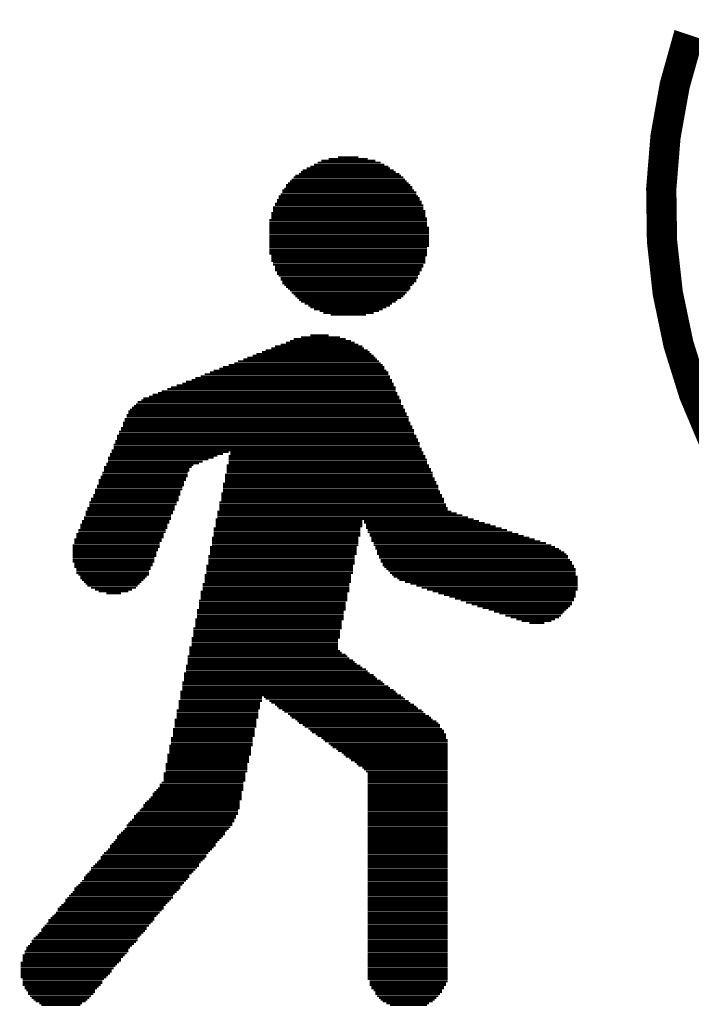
# Model space of a CAD drawing. Extents: x -1.3 to 24.2, y -3.9 to 39.2.
# Tile 14 of 31: x 5.8 to 11.4, y 11.1 to 19.4. Entities that reach past the tile are written whole.
import ezdxf

# ---------------------------------------------------------------- set-up
doc = ezdxf.new("R2010")
doc.units = 0
doc.layers.add('PIR_4_CLICK_V100_GTO', color=14, linetype='CONTINUOUS')

msp = doc.modelspace()

# ---------------------------------------------------------------- linework, layer by layer
at = {"layer": 'PIR_4_CLICK_V100_GTO', "const_width": 0.254}
msp.add_lwpolyline([(11.40968, 19.22526, 0.4608082), (14.99616, 13.26896)], format="xyb", dxfattribs=at)
at = {"layer": 'PIR_4_CLICK_V100_GTO', "const_width": 0.01524}
for points in [[(8.38708, 18.18386), (8.71474, 18.18386)], [(8.46582, 18.1991), (8.636, 18.1991)], [(8.16864, 18.08988), (8.93318, 18.08988)], [(8.20166, 18.10512), (8.9027, 18.10512)], [(8.23214, 18.12036), (8.88746, 18.12036)], [(8.26262, 18.1356), (8.85444, 18.1356)], [(8.29564, 18.15338), (8.82396, 18.15338)], [(8.32612, 18.16862), (8.77824, 18.16862)], [(8.0772, 18.01114), (9.02716, 18.01114)], [(8.09244, 18.02892), (9.01192, 18.02892)], [(8.10768, 18.04416), (8.99414, 18.04416)], [(8.13816, 18.0594), (8.9789, 18.0594)], [(8.1534, 18.07464), (8.94842, 18.07464)], [(8.0137, 17.93494), (9.08812, 17.93494)], [(8.02894, 17.96542), (9.07288, 17.96542)], [(8.02894, 17.95018), (9.08812, 17.95018)], [(8.04418, 17.98066), (9.05764, 17.98066)], [(8.06196, 17.9959), (9.0424, 17.9959)], [(7.95274, 17.84096), (9.15162, 17.84096)], [(7.96798, 17.87144), (9.13638, 17.87144)], [(7.96798, 17.8562), (9.15162, 17.8562)], [(7.98322, 17.88668), (9.12114, 17.88668)], [(7.99846, 17.9197), (9.10336, 17.9197)], [(7.99846, 17.90446), (9.12114, 17.90446)], [(7.91972, 17.77746), (9.1821, 17.77746)], [(7.91972, 17.76222), (9.1821, 17.76222)], [(7.9375, 17.81048), (9.16686, 17.81048)], [(7.9375, 17.79524), (9.1821, 17.79524)], [(7.95274, 17.82572), (9.16686, 17.82572)], [(7.90448, 17.73174), (9.19734, 17.73174)], [(7.90448, 17.7165), (9.19734, 17.7165)], [(7.90448, 17.70126), (9.19734, 17.70126)], [(7.90448, 17.68602), (9.21258, 17.68602)], [(7.91972, 17.74698), (9.19734, 17.74698)], [(7.88924, 17.67078), (9.21258, 17.67078)], [(7.88924, 17.653), (9.21258, 17.653)], [(7.88924, 17.63776), (9.21258, 17.63776)], [(7.88924, 17.62252), (9.21258, 17.62252)], [(7.88924, 17.60728), (9.22782, 17.60728)], [(7.88924, 17.59204), (9.22782, 17.59204)], [(7.88924, 17.5768), (9.22782, 17.5768)], [(7.88924, 17.56156), (9.22782, 17.56156)], [(7.88924, 17.54378), (9.22782, 17.54378)], [(7.88924, 17.52854), (9.22782, 17.52854)], [(7.88924, 17.5133), (9.22782, 17.5133)], [(7.88924, 17.49806), (9.22782, 17.49806)], [(7.88924, 17.48282), (9.22782, 17.48282)], [(7.88924, 17.46758), (9.22782, 17.46758)], [(7.88924, 17.45234), (9.22782, 17.45234)], [(7.88924, 17.4371), (9.21258, 17.4371)], [(7.88924, 17.41932), (9.21258, 17.41932)], [(7.88924, 17.40408), (9.21258, 17.40408)], [(7.88924, 17.38884), (9.21258, 17.38884)], [(7.90448, 17.3736), (9.21258, 17.3736)], [(7.90448, 17.35836), (9.19734, 17.35836)], [(7.90448, 17.34312), (9.19734, 17.34312)], [(7.90448, 17.32788), (9.19734, 17.32788)], [(7.91972, 17.31264), (9.19734, 17.31264)], [(7.91972, 17.29486), (9.1821, 17.29486)], [(7.9375, 17.27962), (9.1821, 17.27962)], [(7.9375, 17.26438), (9.16686, 17.26438)], [(7.9375, 17.24914), (9.16686, 17.24914)], [(7.95274, 17.2339), (9.15162, 17.2339)], [(7.95274, 17.21866), (9.15162, 17.21866)], [(7.96798, 17.20342), (9.13638, 17.20342)], [(7.98322, 17.18564), (9.13638, 17.18564)], [(7.98322, 17.1704), (9.12114, 17.1704)], [(7.99846, 17.15516), (9.12114, 17.15516)], [(7.99846, 17.13992), (9.10336, 17.13992)], [(8.0137, 17.12468), (9.08812, 17.12468)], [(8.02894, 17.10944), (9.07288, 17.10944)], [(8.04418, 17.0942), (9.07288, 17.0942)], [(8.06196, 17.07896), (9.05764, 17.07896)], [(8.0772, 17.06118), (9.0424, 17.06118)], [(8.09244, 17.04594), (9.02716, 17.04594)], [(8.10768, 17.0307), (9.01192, 17.0307)], [(8.12292, 17.01546), (8.99414, 17.01546)], [(8.13816, 17.00022), (8.96366, 17.00022)], [(8.1534, 16.98498), (8.94842, 16.98498)], [(8.18642, 16.96974), (8.91794, 16.96974)], [(8.2169, 16.95196), (8.9027, 16.95196)], [(8.23214, 16.93672), (8.86968, 16.93672)], [(8.26262, 16.92148), (8.8392, 16.92148)], [(8.31088, 16.90624), (8.80872, 16.90624)], [(8.34136, 16.891), (8.763, 16.891)], [(8.40232, 16.87576), (8.6995, 16.87576)], [(8.1534, 16.6878), (8.48106, 16.6878)], [(8.23214, 16.70304), (8.38708, 16.70304)], [(7.9375, 16.6116), (8.66902, 16.6116)], [(7.98322, 16.62684), (8.636, 16.62684)], [(8.02894, 16.64208), (8.60552, 16.64208)], [(8.06196, 16.65732), (8.57504, 16.65732)], [(8.09244, 16.67256), (8.52932, 16.67256)], [(7.70382, 16.51762), (8.77824, 16.51762)], [(7.74954, 16.53286), (8.763, 16.53286)], [(7.78002, 16.5481), (8.74522, 16.5481)], [(7.82828, 16.56334), (8.72998, 16.56334)], [(7.85876, 16.57858), (8.71474, 16.57858)], [(7.90448, 16.59382), (8.68426, 16.59382)], [(7.50062, 16.43888), (8.85444, 16.43888)], [(7.54634, 16.45412), (8.8392, 16.45412)], [(7.5946, 16.46936), (8.82396, 16.46936)], [(7.62508, 16.48714), (8.80872, 16.48714)], [(7.6708, 16.50238), (8.79348, 16.50238)], [(7.31266, 16.36014), (8.9027, 16.36014)], [(7.34568, 16.37792), (8.88746, 16.37792)], [(7.3914, 16.39316), (8.88746, 16.39316)], [(7.42188, 16.4084), (8.86968, 16.4084)], [(7.47014, 16.42364), (8.85444, 16.42364)], [(7.112, 16.28394), (8.93318, 16.28394)], [(7.15772, 16.29918), (8.93318, 16.29918)], [(7.1882, 16.31442), (8.91794, 16.31442)], [(7.23646, 16.32966), (8.91794, 16.32966)], [(7.26694, 16.3449), (8.9027, 16.3449)], [(6.87832, 16.18996), (8.9789, 16.18996)], [(6.9088, 16.2052), (8.96366, 16.2052)], [(6.95452, 16.22044), (8.96366, 16.22044)], [(6.985, 16.23568), (8.94842, 16.23568)], [(7.03326, 16.25346), (8.94842, 16.25346)], [(7.06374, 16.2687), (8.94842, 16.2687)], [(6.75386, 16.11122), (9.01192, 16.11122)], [(6.7691, 16.12646), (8.99414, 16.12646)], [(6.78434, 16.14424), (8.99414, 16.14424)], [(6.81482, 16.15948), (8.99414, 16.15948)], [(6.83006, 16.17472), (8.9789, 16.17472)], [(6.69036, 16.03502), (9.0424, 16.03502)], [(6.7056, 16.0655), (9.02716, 16.0655)], [(6.7056, 16.05026), (9.0424, 16.05026)], [(6.72084, 16.08074), (9.02716, 16.08074)], [(6.73608, 16.09598), (9.01192, 16.09598)], [(6.65988, 15.97152), (9.07288, 15.97152)], [(6.65988, 15.95628), (9.07288, 15.95628)], [(6.65988, 15.94104), (9.08812, 15.94104)], [(6.67512, 16.002), (9.05764, 16.002)], [(6.67512, 15.98676), (9.05764, 15.98676)], [(6.69036, 16.01978), (9.05764, 16.01978)], [(6.61162, 15.8623), (9.12114, 15.8623)], [(6.62686, 15.89532), (9.10336, 15.89532)], [(6.62686, 15.87754), (9.10336, 15.87754)], [(6.64464, 15.9258), (9.08812, 15.9258)], [(6.64464, 15.91056), (9.10336, 15.91056)], [(6.58114, 15.7861), (9.15162, 15.7861)], [(6.59638, 15.81658), (9.13638, 15.81658)], [(6.59638, 15.80134), (9.15162, 15.80134)], [(6.61162, 15.84706), (9.12114, 15.84706)], [(6.61162, 15.83182), (9.13638, 15.83182)], [(6.55066, 15.70736), (7.50062, 15.70736)], [(6.55066, 15.69212), (7.45236, 15.69212)], [(6.5659, 15.73784), (9.16686, 15.73784)], [(6.5659, 15.7226), (7.54634, 15.7226)], [(6.58114, 15.76832), (9.15162, 15.76832)], [(6.58114, 15.75308), (9.16686, 15.75308)], [(7.54634, 15.69212), (9.19734, 15.69212)], [(7.56158, 15.7226), (9.1821, 15.7226)], [(7.56158, 15.70736), (9.1821, 15.70736)], [(6.52018, 15.62862), (7.29742, 15.62862)], [(6.52018, 15.61338), (7.2517, 15.61338)], [(6.53542, 15.67688), (7.42188, 15.67688)], [(6.53542, 15.66164), (7.37616, 15.66164)], [(6.53542, 15.64386), (7.3279, 15.64386)], [(7.5311, 15.61338), (9.22782, 15.61338)], [(7.54634, 15.67688), (9.19734, 15.67688)], [(7.54634, 15.66164), (9.21258, 15.66164)], [(7.54634, 15.64386), (9.21258, 15.64386)], [(7.54634, 15.62862), (9.21258, 15.62862)], [(6.48716, 15.55242), (7.20344, 15.55242)], [(6.48716, 15.53464), (7.20344, 15.53464)], [(6.5024, 15.59814), (7.23646, 15.59814)], [(6.5024, 15.5829), (7.21868, 15.5829)], [(6.5024, 15.56766), (7.21868, 15.56766)], [(7.51586, 15.53464), (9.26084, 15.53464)], [(7.5311, 15.59814), (9.22782, 15.59814)], [(7.5311, 15.5829), (9.2456, 15.5829)], [(7.5311, 15.56766), (9.2456, 15.56766)], [(7.5311, 15.55242), (9.26084, 15.55242)], [(6.45668, 15.48892), (7.1882, 15.48892)], [(6.45668, 15.47368), (7.17296, 15.47368)], [(6.45668, 15.45844), (7.17296, 15.45844)], [(6.47192, 15.5194), (7.20344, 15.5194)], [(6.47192, 15.50416), (7.1882, 15.50416)], [(7.50062, 15.45844), (9.29132, 15.45844)], [(7.51586, 15.5194), (9.26084, 15.5194)], [(7.51586, 15.50416), (9.27608, 15.50416)], [(7.51586, 15.48892), (9.27608, 15.48892)], [(7.51586, 15.47368), (9.29132, 15.47368)], [(6.41096, 15.36446), (7.14248, 15.36446)], [(6.4262, 15.41018), (7.15772, 15.41018)], [(6.4262, 15.39494), (7.14248, 15.39494)], [(6.4262, 15.3797), (7.14248, 15.3797)], [(6.44144, 15.4432), (7.17296, 15.4432)], [(6.44144, 15.42796), (7.15772, 15.42796)], [(7.48538, 15.3797), (9.3218, 15.3797)], [(7.48538, 15.36446), (9.33704, 15.36446)], [(7.50062, 15.4432), (9.30656, 15.4432)], [(7.50062, 15.42796), (9.30656, 15.42796)], [(7.50062, 15.41018), (9.30656, 15.41018)], [(7.50062, 15.39494), (9.3218, 15.39494)], [(6.37794, 15.3035), (7.112, 15.3035)], [(6.37794, 15.28572), (7.112, 15.28572)], [(6.39318, 15.33398), (7.12724, 15.33398)], [(6.39318, 15.31874), (7.12724, 15.31874)], [(6.41096, 15.34922), (7.12724, 15.34922)], [(7.47014, 15.3035), (9.35482, 15.3035)], [(7.47014, 15.28572), (9.37006, 15.28572)], [(7.48538, 15.34922), (9.33704, 15.34922)], [(7.48538, 15.33398), (9.35482, 15.33398)], [(7.48538, 15.31874), (9.35482, 15.31874)], [(6.34746, 15.22476), (7.07898, 15.22476)], [(6.34746, 15.20952), (7.07898, 15.20952)], [(6.3627, 15.25524), (7.09422, 15.25524)], [(6.3627, 15.24), (7.09422, 15.24)], [(6.37794, 15.27048), (7.09422, 15.27048)], [(7.45236, 15.22476), (9.41578, 15.22476)], [(7.45236, 15.20952), (9.4615, 15.20952)], [(7.47014, 15.27048), (9.37006, 15.27048)], [(7.47014, 15.25524), (9.3853, 15.25524)], [(7.47014, 15.24), (9.3853, 15.24)], [(6.30174, 15.11554), (7.03326, 15.11554)], [(6.31698, 15.14602), (7.0485, 15.14602)], [(6.31698, 15.13078), (7.0485, 15.13078)], [(6.33222, 15.1765), (7.06374, 15.1765)], [(6.33222, 15.16126), (7.06374, 15.16126)], [(6.34746, 15.19428), (7.06374, 15.19428)], [(7.43712, 15.16126), (9.60374, 15.16126)], [(7.43712, 15.14602), (8.66902, 15.14602)], [(7.43712, 15.13078), (8.66902, 15.13078)], [(7.43712, 15.11554), (8.66902, 15.11554)], [(7.45236, 15.19428), (9.50976, 15.19428)], [(7.45236, 15.1765), (9.55548, 15.1765)], [(8.68426, 15.14602), (9.64946, 15.14602)], [(8.68426, 15.13078), (9.69518, 15.13078)], [(8.6995, 15.11554), (9.74344, 15.11554)], [(6.26872, 15.0368), (7.00278, 15.0368)], [(6.2865, 15.06982), (7.01802, 15.06982)], [(6.2865, 15.05204), (7.01802, 15.05204)], [(6.30174, 15.1003), (7.03326, 15.1003)], [(6.30174, 15.08506), (7.03326, 15.08506)], [(7.42188, 15.08506), (8.65378, 15.08506)], [(7.42188, 15.06982), (8.65378, 15.06982)], [(7.42188, 15.05204), (8.65378, 15.05204)], [(7.42188, 15.0368), (8.65378, 15.0368)], [(7.43712, 15.1003), (8.66902, 15.1003)], [(8.6995, 15.1003), (9.78916, 15.1003)], [(8.6995, 15.08506), (9.83742, 15.08506)], [(8.71474, 15.06982), (9.88314, 15.06982)], [(8.71474, 15.05204), (9.92886, 15.05204)], [(8.72998, 15.0368), (9.97712, 15.0368)], [(6.25348, 14.99108), (6.985, 14.99108)], [(6.25348, 14.97584), (6.985, 14.97584)], [(6.25348, 14.9606), (6.96976, 14.9606)], [(6.26872, 15.02156), (7.00278, 15.02156)], [(6.26872, 15.00632), (7.00278, 15.00632)], [(7.40664, 15.00632), (8.636, 15.00632)], [(7.40664, 14.99108), (8.636, 14.99108)], [(7.40664, 14.97584), (8.636, 14.97584)], [(7.40664, 14.9606), (8.636, 14.9606)], [(7.42188, 15.02156), (8.65378, 15.02156)], [(8.72998, 15.02156), (10.02284, 15.02156)], [(8.74522, 15.00632), (10.0711, 15.00632)], [(8.74522, 14.99108), (10.11682, 14.99108)], [(8.74522, 14.97584), (10.16254, 14.97584)], [(8.763, 14.9606), (10.2108, 14.9606)], [(6.23824, 14.94282), (6.96976, 14.94282)], [(6.23824, 14.92758), (6.96976, 14.92758)], [(6.23824, 14.91234), (6.95452, 14.91234)], [(6.23824, 14.8971), (6.95452, 14.8971)], [(6.23824, 14.88186), (6.93928, 14.88186)], [(6.23824, 14.86662), (6.93928, 14.86662)], [(7.3914, 14.92758), (8.62076, 14.92758)], [(7.3914, 14.91234), (8.62076, 14.91234)], [(7.3914, 14.8971), (8.62076, 14.8971)], [(7.3914, 14.88186), (8.62076, 14.88186)], [(7.3914, 14.86662), (8.62076, 14.86662)], [(7.40664, 14.94282), (8.636, 14.94282)], [(8.763, 14.94282), (10.25652, 14.94282)], [(8.77824, 14.92758), (10.287, 14.92758)], [(8.77824, 14.91234), (10.32002, 14.91234)], [(8.79348, 14.8971), (10.33526, 14.8971)], [(8.79348, 14.88186), (10.36574, 14.88186)], [(8.79348, 14.86662), (10.38098, 14.86662)], [(6.23824, 14.85138), (6.93928, 14.85138)], [(6.23824, 14.83614), (6.92404, 14.83614)], [(6.23824, 14.81836), (6.92404, 14.81836)], [(6.23824, 14.80312), (6.92404, 14.80312)], [(6.25348, 14.78788), (6.9088, 14.78788)], [(7.37616, 14.85138), (8.60552, 14.85138)], [(7.37616, 14.83614), (8.60552, 14.83614)], [(7.37616, 14.81836), (8.60552, 14.81836)], [(7.37616, 14.80312), (8.60552, 14.80312)], [(7.37616, 14.78788), (8.60552, 14.78788)], [(8.80872, 14.85138), (10.39622, 14.85138)], [(8.80872, 14.83614), (10.39622, 14.83614)], [(8.82396, 14.81836), (10.41146, 14.81836)], [(8.82396, 14.80312), (10.42924, 14.80312)], [(8.8392, 14.78788), (10.42924, 14.78788)], [(6.25348, 14.77264), (6.9088, 14.77264)], [(6.25348, 14.7574), (6.89356, 14.7574)], [(6.26872, 14.74216), (6.89356, 14.74216)], [(6.26872, 14.72692), (6.87832, 14.72692)], [(6.26872, 14.70914), (6.87832, 14.70914)], [(7.36092, 14.77264), (8.59028, 14.77264)], [(7.36092, 14.7574), (8.59028, 14.7574)], [(7.36092, 14.74216), (8.59028, 14.74216)], [(7.36092, 14.72692), (8.59028, 14.72692)], [(7.36092, 14.70914), (8.59028, 14.70914)], [(8.8392, 14.77264), (10.44448, 14.77264)], [(8.85444, 14.7574), (10.44448, 14.7574)], [(8.86968, 14.74216), (10.45972, 14.74216)], [(8.88746, 14.72692), (10.45972, 14.72692)], [(8.9027, 14.70914), (10.45972, 14.70914)], [(6.2865, 14.6939), (6.87832, 14.6939)], [(6.30174, 14.67866), (6.86054, 14.67866)], [(6.30174, 14.66342), (6.8453, 14.66342)], [(6.31698, 14.64818), (6.83006, 14.64818)], [(6.33222, 14.63294), (6.81482, 14.63294)], [(6.34746, 14.6177), (6.79958, 14.6177)], [(7.3279, 14.6177), (8.5598, 14.6177)], [(7.34568, 14.6939), (8.57504, 14.6939)], [(7.34568, 14.67866), (8.57504, 14.67866)], [(7.34568, 14.66342), (8.57504, 14.66342)], [(7.34568, 14.64818), (8.57504, 14.64818)], [(7.34568, 14.63294), (8.57504, 14.63294)], [(8.91794, 14.6939), (10.45972, 14.6939)], [(8.93318, 14.67866), (10.47496, 14.67866)], [(8.96366, 14.66342), (10.47496, 14.66342)], [(8.9789, 14.64818), (10.47496, 14.64818)], [(9.02716, 14.63294), (10.47496, 14.63294)], [(9.07288, 14.6177), (10.47496, 14.6177)], [(6.3627, 14.60246), (6.78434, 14.60246)], [(6.39318, 14.58468), (6.7691, 14.58468)], [(6.4262, 14.56944), (6.73608, 14.56944)], [(6.45668, 14.5542), (6.7056, 14.5542)], [(6.52018, 14.53896), (6.64464, 14.53896)], [(7.31266, 14.5542), (8.5598, 14.5542)], [(7.31266, 14.53896), (8.54456, 14.53896)], [(7.3279, 14.60246), (8.5598, 14.60246)], [(7.3279, 14.58468), (8.5598, 14.58468)], [(7.3279, 14.56944), (8.5598, 14.56944)], [(9.12114, 14.60246), (10.47496, 14.60246)], [(9.16686, 14.58468), (10.47496, 14.58468)], [(9.21258, 14.56944), (10.47496, 14.56944)], [(9.26084, 14.5542), (10.45972, 14.5542)], [(9.30656, 14.53896), (10.45972, 14.53896)], [(7.29742, 14.478), (8.54456, 14.478)], [(7.29742, 14.46022), (8.52932, 14.46022)], [(7.31266, 14.52372), (8.54456, 14.52372)], [(7.31266, 14.50848), (8.54456, 14.50848)], [(7.31266, 14.49324), (8.54456, 14.49324)], [(9.35482, 14.52372), (10.45972, 14.52372)], [(9.40054, 14.50848), (10.45972, 14.50848)], [(9.44626, 14.49324), (10.44448, 14.49324)], [(9.49452, 14.478), (10.44448, 14.478)], [(9.54024, 14.46022), (10.42924, 14.46022)], [(7.28218, 14.39926), (8.52932, 14.39926)], [(7.28218, 14.38402), (8.51154, 14.38402)], [(7.29742, 14.44498), (8.52932, 14.44498)], [(7.29742, 14.42974), (8.52932, 14.42974)], [(7.29742, 14.4145), (8.52932, 14.4145)], [(9.58596, 14.44498), (10.42924, 14.44498)], [(9.63422, 14.42974), (10.41146, 14.42974)], [(9.67994, 14.4145), (10.39622, 14.4145)], [(9.7282, 14.39926), (10.38098, 14.39926)], [(9.77392, 14.38402), (10.36574, 14.38402)], [(7.26694, 14.32052), (8.51154, 14.32052)], [(7.26694, 14.30528), (8.4963, 14.30528)], [(7.26694, 14.29004), (8.4963, 14.29004)], [(7.28218, 14.36878), (8.51154, 14.36878)], [(7.28218, 14.351), (8.51154, 14.351)], [(7.28218, 14.33576), (8.51154, 14.33576)], [(9.81964, 14.36878), (10.3505, 14.36878)], [(9.8679, 14.351), (10.33526, 14.351)], [(9.91362, 14.33576), (10.32002, 14.33576)], [(9.96188, 14.32052), (10.287, 14.32052)], [(10.0076, 14.30528), (10.25652, 14.30528)], [(10.0711, 14.29004), (10.19556, 14.29004)], [(7.2517, 14.24432), (8.4963, 14.24432)], [(7.2517, 14.22654), (8.48106, 14.22654)], [(7.2517, 14.2113), (8.48106, 14.2113)], [(7.26694, 14.2748), (8.4963, 14.2748)], [(7.26694, 14.25956), (8.4963, 14.25956)], [(7.23646, 14.16558), (8.48106, 14.16558)], [(7.23646, 14.15034), (8.46582, 14.15034)], [(7.23646, 14.1351), (8.46582, 14.1351)], [(7.2517, 14.19606), (8.48106, 14.19606)], [(7.2517, 14.18082), (8.48106, 14.18082)], [(7.21868, 14.08684), (8.46582, 14.08684)], [(7.21868, 14.0716), (8.46582, 14.0716)], [(7.21868, 14.05636), (8.48106, 14.05636)], [(7.21868, 14.04112), (8.4963, 14.04112)], [(7.23646, 14.11732), (8.46582, 14.11732)], [(7.23646, 14.10208), (8.46582, 14.10208)], [(7.20344, 14.01064), (8.54456, 14.01064)], [(7.20344, 13.99286), (8.5598, 13.99286)], [(7.20344, 13.97762), (8.59028, 13.97762)], [(7.20344, 13.96238), (8.60552, 13.96238)], [(7.21868, 14.02588), (8.52932, 14.02588)], [(7.1882, 13.9319), (8.65378, 13.9319)], [(7.1882, 13.91666), (8.66902, 13.91666)], [(7.1882, 13.90142), (8.6995, 13.90142)], [(7.1882, 13.88364), (8.71474, 13.88364)], [(7.20344, 13.94714), (8.62076, 13.94714)], [(7.15772, 13.7922), (8.8392, 13.7922)], [(7.17296, 13.8684), (8.72998, 13.8684)], [(7.17296, 13.85316), (8.763, 13.85316)], [(7.17296, 13.83792), (8.77824, 13.83792)], [(7.17296, 13.82268), (8.79348, 13.82268)], [(7.17296, 13.80744), (8.82396, 13.80744)], [(7.14248, 13.71346), (8.94842, 13.71346)], [(7.15772, 13.77696), (8.85444, 13.77696)], [(7.15772, 13.75918), (8.88746, 13.75918)], [(7.15772, 13.74394), (8.9027, 13.74394)], [(7.15772, 13.7287), (8.93318, 13.7287)], [(7.12724, 13.63472), (7.82828, 13.63472)], [(7.14248, 13.69822), (8.96366, 13.69822)], [(7.14248, 13.68298), (8.99414, 13.68298)], [(7.14248, 13.66774), (7.82828, 13.66774)], [(7.14248, 13.6525), (7.82828, 13.6525)], [(7.84352, 13.66774), (9.01192, 13.66774)], [(7.85876, 13.6525), (9.02716, 13.6525)], [(7.88924, 13.63472), (9.05764, 13.63472)], [(7.112, 13.55852), (7.79526, 13.55852)], [(7.112, 13.54328), (7.79526, 13.54328)], [(7.12724, 13.61948), (7.8105, 13.61948)], [(7.12724, 13.60424), (7.8105, 13.60424)], [(7.12724, 13.589), (7.8105, 13.589)], [(7.12724, 13.57376), (7.8105, 13.57376)], [(7.90448, 13.61948), (9.07288, 13.61948)], [(7.9375, 13.60424), (9.10336, 13.60424)], [(7.95274, 13.589), (9.12114, 13.589)], [(7.96798, 13.57376), (9.13638, 13.57376)], [(7.99846, 13.55852), (9.16686, 13.55852)], [(8.0137, 13.54328), (9.1821, 13.54328)], [(7.09422, 13.47978), (7.78002, 13.47978)], [(7.09422, 13.46454), (7.78002, 13.46454)], [(7.112, 13.5255), (7.79526, 13.5255)], [(7.112, 13.51026), (7.79526, 13.51026)], [(7.112, 13.49502), (7.79526, 13.49502)], [(8.04418, 13.5255), (9.19734, 13.5255)], [(8.06196, 13.51026), (9.22782, 13.51026)], [(8.0772, 13.49502), (9.2456, 13.49502)], [(8.10768, 13.47978), (9.26084, 13.47978)], [(8.12292, 13.46454), (9.29132, 13.46454)], [(7.07898, 13.40104), (7.76478, 13.40104)], [(7.07898, 13.3858), (7.76478, 13.3858)], [(7.09422, 13.4493), (7.78002, 13.4493)], [(7.09422, 13.43406), (7.78002, 13.43406)], [(7.09422, 13.41882), (7.78002, 13.41882)], [(8.13816, 13.4493), (9.30656, 13.4493)], [(8.16864, 13.43406), (9.3218, 13.43406)], [(8.18642, 13.41882), (9.3218, 13.41882)], [(8.2169, 13.40104), (9.33704, 13.40104)], [(8.23214, 13.3858), (9.35482, 13.3858)], [(7.06374, 13.32484), (7.74954, 13.32484)], [(7.06374, 13.3096), (7.74954, 13.3096)], [(7.07898, 13.37056), (7.76478, 13.37056)], [(7.07898, 13.35532), (7.76478, 13.35532)], [(7.07898, 13.34008), (7.76478, 13.34008)], [(8.24738, 13.37056), (9.35482, 13.37056)], [(8.27786, 13.35532), (9.37006, 13.35532)], [(8.29564, 13.34008), (9.37006, 13.34008)], [(8.32612, 13.32484), (9.37006, 13.32484)], [(8.34136, 13.3096), (9.3853, 13.3096)], [(7.0485, 13.26134), (7.74954, 13.26134)], [(7.0485, 13.2461), (7.7343, 13.2461)], [(7.0485, 13.23086), (7.7343, 13.23086)], [(7.0485, 13.21562), (7.7343, 13.21562)], [(7.06374, 13.29436), (7.74954, 13.29436)], [(7.06374, 13.27658), (7.74954, 13.27658)], [(8.3566, 13.29436), (9.3853, 13.29436)], [(8.38708, 13.27658), (9.3853, 13.27658)], [(8.40232, 13.26134), (9.3853, 13.26134)], [(8.4201, 13.2461), (9.3853, 13.2461)], [(8.45058, 13.23086), (9.3853, 13.23086)], [(8.46582, 13.21562), (9.3853, 13.21562)], [(7.03326, 13.18514), (7.7343, 13.18514)], [(7.03326, 13.16736), (7.71906, 13.16736)], [(7.03326, 13.15212), (7.71906, 13.15212)], [(7.03326, 13.13688), (7.71906, 13.13688)], [(7.0485, 13.20038), (7.7343, 13.20038)], [(8.4963, 13.20038), (9.3853, 13.20038)], [(8.51154, 13.18514), (9.3853, 13.18514)], [(8.52932, 13.16736), (9.3853, 13.16736)], [(8.5598, 13.15212), (9.3853, 13.15212)], [(8.57504, 13.13688), (9.3853, 13.13688)], [(7.01802, 13.1064), (7.70382, 13.1064)], [(7.01802, 13.09116), (7.70382, 13.09116)], [(7.01802, 13.07592), (7.70382, 13.07592)], [(7.01802, 13.06068), (7.70382, 13.06068)], [(7.03326, 13.12164), (7.71906, 13.12164)], [(8.60552, 13.12164), (9.3853, 13.12164)], [(8.62076, 13.1064), (9.3853, 13.1064)], [(8.636, 13.09116), (9.3853, 13.09116)], [(8.66902, 13.07592), (9.3853, 13.07592)], [(8.68426, 13.06068), (9.3853, 13.06068)], [(7.00278, 13.02766), (7.68604, 13.02766)], [(7.00278, 13.01242), (7.68604, 13.01242)], [(7.00278, 12.99718), (7.68604, 12.99718)], [(7.00278, 12.98194), (7.68604, 12.98194)], [(7.00278, 12.9667), (7.68604, 12.9667)], [(7.01802, 13.0429), (7.70382, 13.0429)], [(8.6995, 13.0429), (9.3853, 13.0429)], [(8.71474, 13.02766), (9.3853, 13.02766)], [(8.71474, 13.01242), (9.3853, 13.01242)], [(8.71474, 12.99718), (9.3853, 12.99718)], [(8.71474, 12.98194), (9.3853, 12.98194)], [(8.71474, 12.9667), (9.3853, 12.9667)], [(6.93928, 12.88796), (7.6708, 12.88796)], [(6.95452, 12.9032), (7.6708, 12.9032)], [(6.96976, 12.93368), (7.6708, 12.93368)], [(6.96976, 12.91844), (7.6708, 12.91844)], [(6.985, 12.95146), (7.6708, 12.95146)], [(8.71474, 12.95146), (9.3853, 12.95146)], [(8.71474, 12.93368), (9.3853, 12.93368)], [(8.71474, 12.91844), (9.3853, 12.91844)], [(8.71474, 12.9032), (9.3853, 12.9032)], [(8.71474, 12.88796), (9.3853, 12.88796)], [(6.87832, 12.80922), (7.65556, 12.80922)], [(6.89356, 12.827), (7.65556, 12.827)], [(6.9088, 12.85748), (7.65556, 12.85748)], [(6.9088, 12.84224), (7.65556, 12.84224)], [(6.92404, 12.87272), (7.65556, 12.87272)], [(8.71474, 12.87272), (9.3853, 12.87272)], [(8.71474, 12.85748), (9.3853, 12.85748)], [(8.71474, 12.84224), (9.3853, 12.84224)], [(8.71474, 12.827), (9.3853, 12.827)], [(8.71474, 12.80922), (9.3853, 12.80922)], [(6.79958, 12.71778), (7.62508, 12.71778)], [(6.81482, 12.73302), (7.64032, 12.73302)], [(6.83006, 12.7635), (7.64032, 12.7635)], [(6.83006, 12.74826), (7.64032, 12.74826)], [(6.8453, 12.77874), (7.64032, 12.77874)], [(6.86054, 12.79398), (7.64032, 12.79398)], [(8.71474, 12.79398), (9.3853, 12.79398)], [(8.71474, 12.77874), (9.3853, 12.77874)], [(8.71474, 12.7635), (9.3853, 12.7635)], [(8.71474, 12.74826), (9.3853, 12.74826)], [(8.71474, 12.73302), (9.3853, 12.73302)], [(8.71474, 12.71778), (9.3853, 12.71778)], [(6.73608, 12.63904), (7.5946, 12.63904)], [(6.75386, 12.66952), (7.60984, 12.66952)], [(6.75386, 12.65428), (7.60984, 12.65428)], [(6.7691, 12.68476), (7.62508, 12.68476)], [(6.78434, 12.7), (7.62508, 12.7)], [(8.71474, 12.7), (9.3853, 12.7)], [(8.71474, 12.68476), (9.3853, 12.68476)], [(8.71474, 12.66952), (9.3853, 12.66952)], [(8.71474, 12.65428), (9.3853, 12.65428)], [(8.71474, 12.63904), (9.3853, 12.63904)], [(6.67512, 12.5603), (7.54634, 12.5603)], [(6.69036, 12.59332), (7.57936, 12.59332)], [(6.69036, 12.57554), (7.56158, 12.57554)], [(6.7056, 12.60856), (7.57936, 12.60856)], [(6.72084, 12.6238), (7.5946, 12.6238)], [(8.71474, 12.6238), (9.3853, 12.6238)], [(8.71474, 12.60856), (9.3853, 12.60856)], [(8.71474, 12.59332), (9.3853, 12.59332)], [(8.71474, 12.57554), (9.3853, 12.57554)], [(8.71474, 12.5603), (9.3853, 12.5603)], [(6.61162, 12.49934), (7.50062, 12.49934)], [(6.61162, 12.4841), (7.48538, 12.4841)], [(6.62686, 12.51458), (7.51586, 12.51458)], [(6.64464, 12.52982), (7.51586, 12.52982)], [(6.65988, 12.54506), (7.5311, 12.54506)], [(8.71474, 12.54506), (9.3853, 12.54506)], [(8.71474, 12.52982), (9.3853, 12.52982)], [(8.71474, 12.51458), (9.3853, 12.51458)], [(8.71474, 12.49934), (9.3853, 12.49934)], [(8.71474, 12.4841), (9.3853, 12.4841)], [(6.53542, 12.39012), (7.40664, 12.39012)], [(6.55066, 12.4206), (7.43712, 12.4206)], [(6.55066, 12.40536), (7.42188, 12.40536)], [(6.5659, 12.43584), (7.43712, 12.43584)], [(6.58114, 12.45108), (7.45236, 12.45108)], [(6.59638, 12.46886), (7.47014, 12.46886)], [(8.71474, 12.46886), (9.3853, 12.46886)], [(8.71474, 12.45108), (9.3853, 12.45108)], [(8.71474, 12.43584), (9.3853, 12.43584)], [(8.71474, 12.4206), (9.3853, 12.4206)], [(8.71474, 12.40536), (9.3853, 12.40536)], [(8.71474, 12.39012), (9.3853, 12.39012)], [(6.47192, 12.32662), (7.36092, 12.32662)], [(6.47192, 12.31138), (7.34568, 12.31138)], [(6.48716, 12.34186), (7.36092, 12.34186)], [(6.5024, 12.35964), (7.37616, 12.35964)], [(6.52018, 12.37488), (7.3914, 12.37488)], [(8.71474, 12.37488), (9.3853, 12.37488)], [(8.71474, 12.35964), (9.3853, 12.35964)], [(8.71474, 12.34186), (9.3853, 12.34186)], [(8.71474, 12.32662), (9.3853, 12.32662)], [(8.71474, 12.31138), (9.3853, 12.31138)], [(6.39318, 12.23518), (7.28218, 12.23518)], [(6.41096, 12.25042), (7.29742, 12.25042)], [(6.4262, 12.26566), (7.29742, 12.26566)], [(6.44144, 12.2809), (7.31266, 12.2809)], [(6.45668, 12.29614), (7.3279, 12.29614)], [(8.71474, 12.29614), (9.3853, 12.29614)], [(8.71474, 12.2809), (9.3853, 12.2809)], [(8.71474, 12.26566), (9.3853, 12.26566)], [(8.71474, 12.25042), (9.3853, 12.25042)], [(8.71474, 12.23518), (9.3853, 12.23518)], [(6.33222, 12.15644), (7.21868, 12.15644)], [(6.33222, 12.1412), (7.20344, 12.1412)], [(6.34746, 12.17168), (7.21868, 12.17168)], [(6.3627, 12.18692), (7.23646, 12.18692)], [(6.37794, 12.20216), (7.2517, 12.20216)], [(6.39318, 12.2174), (7.26694, 12.2174)], [(8.71474, 12.2174), (9.3853, 12.2174)], [(8.71474, 12.20216), (9.3853, 12.20216)], [(8.71474, 12.18692), (9.3853, 12.18692)], [(8.71474, 12.17168), (9.3853, 12.17168)], [(8.71474, 12.15644), (9.3853, 12.15644)], [(8.71474, 12.1412), (9.3853, 12.1412)], [(6.25348, 12.06246), (7.14248, 12.06246)], [(6.26872, 12.0777), (7.14248, 12.0777)], [(6.2865, 12.09294), (7.15772, 12.09294)], [(6.30174, 12.10818), (7.17296, 12.10818)], [(6.31698, 12.12596), (7.1882, 12.12596)], [(8.71474, 12.12596), (9.3853, 12.12596)], [(8.71474, 12.10818), (9.3853, 12.10818)], [(8.71474, 12.09294), (9.3853, 12.09294)], [(8.71474, 12.0777), (9.3853, 12.0777)], [(8.71474, 12.06246), (9.3853, 12.06246)], [(6.19252, 11.98372), (7.07898, 11.98372)], [(6.20776, 12.0015), (7.07898, 12.0015)], [(6.223, 12.01674), (7.09422, 12.01674)], [(6.23824, 12.03198), (7.112, 12.03198)], [(6.25348, 12.04722), (7.12724, 12.04722)], [(8.71474, 12.04722), (9.3853, 12.04722)], [(8.71474, 12.03198), (9.3853, 12.03198)], [(8.71474, 12.01674), (9.3853, 12.01674)], [(8.71474, 12.0015), (9.3853, 12.0015)], [(8.71474, 11.98372), (9.3853, 11.98372)], [(6.11378, 11.89228), (7.00278, 11.89228)], [(6.12902, 11.90752), (7.00278, 11.90752)], [(6.14426, 11.92276), (7.01802, 11.92276)], [(6.16204, 11.938), (7.03326, 11.938)], [(6.17728, 11.96848), (7.06374, 11.96848)], [(6.17728, 11.95324), (7.0485, 11.95324)], [(8.71474, 11.96848), (9.3853, 11.96848)], [(8.71474, 11.95324), (9.3853, 11.95324)], [(8.71474, 11.938), (9.3853, 11.938)], [(8.71474, 11.92276), (9.3853, 11.92276)], [(8.71474, 11.90752), (9.3853, 11.90752)], [(8.71474, 11.89228), (9.3853, 11.89228)], [(6.05282, 11.81354), (6.92404, 11.81354)], [(6.06806, 11.82878), (6.93928, 11.82878)], [(6.0833, 11.84402), (6.95452, 11.84402)], [(6.09854, 11.85926), (6.96976, 11.85926)], [(6.11378, 11.87704), (6.985, 11.87704)], [(8.71474, 11.87704), (9.3853, 11.87704)], [(8.71474, 11.85926), (9.3853, 11.85926)], [(8.71474, 11.84402), (9.3853, 11.84402)], [(8.71474, 11.82878), (9.3853, 11.82878)], [(8.71474, 11.81354), (9.3853, 11.81354)], [(5.98932, 11.7348), (6.86054, 11.7348)], [(6.00456, 11.75004), (6.87832, 11.75004)], [(6.0198, 11.76782), (6.89356, 11.76782)], [(6.03504, 11.7983), (6.92404, 11.7983)], [(6.03504, 11.78306), (6.9088, 11.78306)], [(8.71474, 11.7983), (9.3853, 11.7983)], [(8.71474, 11.78306), (9.3853, 11.78306)], [(8.71474, 11.76782), (9.3853, 11.76782)], [(8.71474, 11.75004), (9.3853, 11.75004)], [(8.71474, 11.7348), (9.3853, 11.7348)], [(5.91058, 11.64336), (6.78434, 11.64336)], [(5.92836, 11.6586), (6.79958, 11.6586)], [(5.9436, 11.67384), (6.81482, 11.67384)], [(5.95884, 11.68908), (6.83006, 11.68908)], [(5.97408, 11.71956), (6.86054, 11.71956)], [(5.97408, 11.70432), (6.8453, 11.70432)], [(8.71474, 11.71956), (9.3853, 11.71956)], [(8.71474, 11.70432), (9.3853, 11.70432)], [(8.71474, 11.68908), (9.3853, 11.68908)], [(8.71474, 11.67384), (9.3853, 11.67384)], [(8.71474, 11.6586), (9.3853, 11.6586)], [(8.71474, 11.64336), (9.3853, 11.64336)], [(5.84962, 11.56462), (6.72084, 11.56462)], [(5.86486, 11.57986), (6.73608, 11.57986)], [(5.8801, 11.5951), (6.75386, 11.5951)], [(5.89534, 11.62558), (6.78434, 11.62558)], [(5.89534, 11.61034), (6.7691, 11.61034)], [(8.71474, 11.62558), (9.3853, 11.62558)], [(8.71474, 11.61034), (9.3853, 11.61034)], [(8.71474, 11.5951), (9.3853, 11.5951)], [(8.71474, 11.57986), (9.3853, 11.57986)], [(8.71474, 11.56462), (9.3853, 11.56462)], [(5.81914, 11.50112), (6.67512, 11.50112)], [(5.81914, 11.48588), (6.65988, 11.48588)], [(5.83438, 11.53414), (6.7056, 11.53414)], [(5.83438, 11.51636), (6.69036, 11.51636)], [(5.84962, 11.54938), (6.7056, 11.54938)], [(8.71474, 11.54938), (9.3853, 11.54938)], [(8.71474, 11.53414), (9.3853, 11.53414)], [(8.71474, 11.51636), (9.3853, 11.51636)], [(8.71474, 11.50112), (9.3853, 11.50112)], [(8.71474, 11.48588), (9.3853, 11.48588)], [(5.80136, 11.44016), (6.62686, 11.44016)], [(5.80136, 11.42492), (6.61162, 11.42492)], [(5.80136, 11.40968), (6.59638, 11.40968)], [(5.81914, 11.47064), (6.64464, 11.47064)], [(5.81914, 11.4554), (6.64464, 11.4554)], [(8.71474, 11.47064), (9.3853, 11.47064)], [(8.71474, 11.4554), (9.3853, 11.4554)], [(8.71474, 11.44016), (9.3853, 11.44016)], [(8.71474, 11.42492), (9.3853, 11.42492)], [(8.71474, 11.40968), (9.3853, 11.40968)], [(5.80136, 11.3919), (6.58114, 11.3919)], [(5.80136, 11.37666), (6.5659, 11.37666)], [(5.80136, 11.36142), (6.5659, 11.36142)], [(5.80136, 11.34618), (6.55066, 11.34618)], [(5.80136, 11.33094), (6.53542, 11.33094)], [(5.80136, 11.3157), (6.52018, 11.3157)], [(8.71474, 11.3919), (9.3853, 11.3919)], [(8.71474, 11.37666), (9.3853, 11.37666)], [(8.71474, 11.36142), (9.3853, 11.36142)], [(8.71474, 11.34618), (9.3853, 11.34618)], [(8.71474, 11.33094), (9.3853, 11.33094)], [(8.71474, 11.3157), (9.3853, 11.3157)], [(5.81914, 11.30046), (6.5024, 11.30046)], [(5.81914, 11.28268), (6.48716, 11.28268)], [(5.81914, 11.26744), (6.48716, 11.26744)], [(5.81914, 11.2522), (6.47192, 11.2522)], [(5.83438, 11.23696), (6.45668, 11.23696)], [(8.71474, 11.30046), (9.3853, 11.30046)], [(8.72998, 11.28268), (9.3853, 11.28268)], [(8.72998, 11.26744), (9.37006, 11.26744)], [(8.72998, 11.2522), (9.37006, 11.2522)], [(8.74522, 11.23696), (9.35482, 11.23696)], [(5.83438, 11.22172), (6.44144, 11.22172)], [(5.84962, 11.20648), (6.4262, 11.20648)], [(5.86486, 11.19124), (6.4262, 11.19124)], [(5.86486, 11.176), (6.41096, 11.176)], [(5.8801, 11.15822), (6.39318, 11.15822)], [(8.74522, 11.22172), (9.35482, 11.22172)], [(8.763, 11.20648), (9.33704, 11.20648)], [(8.77824, 11.19124), (9.33704, 11.19124)], [(8.77824, 11.176), (9.3218, 11.176)], [(8.79348, 11.15822), (9.30656, 11.15822)], [(5.89534, 11.14298), (6.37794, 11.14298)], [(5.91058, 11.12774), (6.3627, 11.12774)], [(5.92836, 11.1125), (6.34746, 11.1125)], [(5.95884, 11.09726), (6.31698, 11.09726)], [(5.97408, 11.08202), (6.30174, 11.08202)], [(8.80872, 11.14298), (9.29132, 11.14298)], [(8.82396, 11.12774), (9.27608, 11.12774)], [(8.8392, 11.1125), (9.26084, 11.1125)], [(8.86968, 11.09726), (9.22782, 11.09726)], [(8.9027, 11.08202), (9.21258, 11.08202)]]:
    msp.add_lwpolyline(points, dxfattribs=at)

doc.saveas('drawing.dxf')
